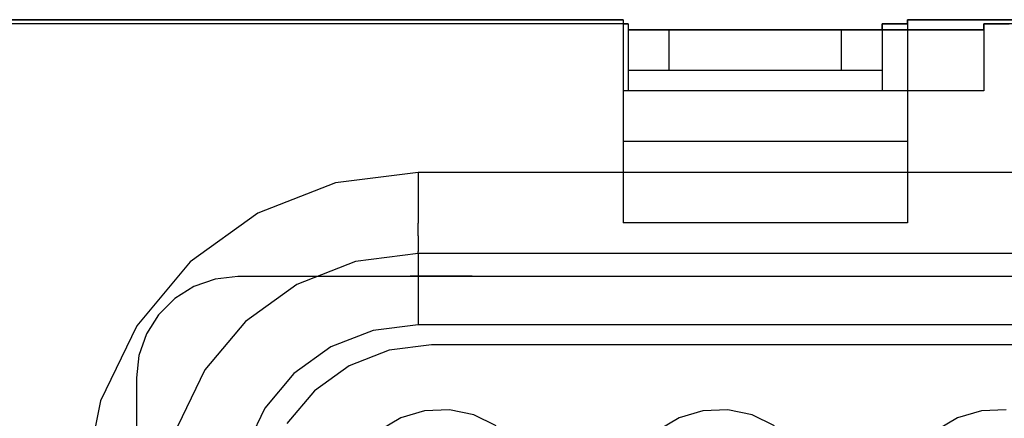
# Model space of a CAD drawing. Header units: inches. Extents: x 0 to 297, y -210 to 0.
# Tile 21 of 82: x 118.84 to 123.69, y -172.42 to -170.46. Entities that reach past the tile are written whole.
import ezdxf

# ---------------------------------------------------------------- set-up
doc = ezdxf.new("R2010")
doc.units = ezdxf.units.IN
doc.header["$MEASUREMENT"] = 0

msp = doc.modelspace()

# ---------------------------------------------------------------- linework, layer by layer
at = {"color": 18, "true_color": 0x000000}
for p, q in [((117.9608, -170.4601), (121.8108, -170.4601)), ((121.8108, -170.4601), (117.9608, -170.4601)), ((117.9608, -170.4601), (121.8108, -170.4601)), ((121.8108, -170.4601), (117.9608, -170.4601)), ((121.8108, -170.4601), (121.8108, -170.4801)), ((121.8108, -170.4601), (121.8108, -171.4601)), ((121.8108, -170.4601), (121.8108, -170.4801)), ((121.8108, -170.4601), (121.8108, -170.4801)), ((123.2108, -170.4801), (123.2108, -170.4601)), ((123.2108, -170.4601), (127.7108, -170.4601)), ((123.2108, -170.4601), (123.2108, -171.4601)), ((127.7108, -170.4601), (123.2108, -170.4601)), ((121.8358, -170.4801), (117.9108, -170.4801)), ((121.8108, -170.4801), (121.8358, -170.4801)), ((121.8358, -170.4801), (121.8108, -170.4801)), ((121.8108, -170.4801), (121.8358, -170.4801)), ((121.8358, -170.4801), (121.8358, -170.5101)), ((121.8358, -170.4801), (121.8358, -170.5101)), ((121.8358, -170.4801), (121.8358, -170.5101)), ((121.8358, -170.4801), (121.8358, -170.8101)), ((121.8358, -170.5101), (123.0858, -170.5101)), ((121.8358, -170.5101), (121.8358, -170.7101)), ((122.0368, -170.5101), (121.8358, -170.5101)), ((121.8358, -170.5101), (123.5858, -170.5101)), ((123.5858, -170.5101), (121.8358, -170.5101)), ((122.8848, -170.5101), (122.0368, -170.5101)), ((122.0368, -170.5101), (122.0368, -170.7101)), ((123.0858, -170.5101), (122.8848, -170.5101)), ((122.8848, -170.5101), (122.8848, -170.7101)), ((123.0858, -170.5101), (123.0858, -170.4801)), ((123.0858, -170.4801), (123.2108, -170.4801)), ((123.0858, -170.4801), (123.0858, -170.5101)), ((123.2108, -170.4801), (123.0858, -170.4801)), ((123.0858, -170.5101), (123.0858, -170.7101)), ((123.5858, -170.5101), (123.5858, -170.4801)), ((123.5858, -170.4801), (123.7108, -170.4801)), ((123.5858, -170.4801), (123.5858, -170.8101)), ((128.3358, -170.4801), (123.5858, -170.4801)), ((121.8358, -170.7101), (121.8358, -170.7126)), ((122.0368, -170.7101), (121.8358, -170.7101)), ((121.8358, -170.7101), (121.8358, -170.7876)), ((121.8358, -170.7126), (121.8358, -170.7201)), ((122.8848, -170.7101), (122.0368, -170.7101)), ((122.8848, -170.7101), (122.0368, -170.7101)), ((123.0858, -170.7101), (122.8848, -170.7101)), ((123.0858, -170.7101), (123.0858, -170.7126)), ((123.0858, -170.7101), (123.0858, -170.7876)), ((123.0858, -170.7126), (123.0858, -170.7201)), ((121.8358, -170.7201), (121.8358, -170.7321)), ((121.8358, -170.7321), (121.8358, -170.7476)), ((121.8358, -170.7476), (121.8358, -170.7666)), ((123.0858, -170.7201), (123.0858, -170.7321)), ((123.0858, -170.7321), (123.0858, -170.7476)), ((123.0858, -170.7476), (123.0858, -170.7666)), ((123.2108, -170.8101), (121.8108, -170.8101)), ((121.8358, -170.7666), (121.8358, -170.7876)), ((121.8358, -170.7876), (121.8358, -170.8101)), ((123.5858, -170.8101), (121.8358, -170.8101)), ((123.5858, -170.8101), (121.8358, -170.8101)), ((123.0858, -170.7666), (123.0858, -170.7876)), ((123.0858, -170.7876), (123.0858, -170.8101)), ((123.2108, -171.0601), (121.8108, -171.0601)), ((120.8033, -171.2126), (120.3963, -171.2636)), ((120.8033, -171.2126), (120.8033, -171.3016)), ((130.6183, -171.2126), (120.8033, -171.2126)), ((120.3963, -171.2636), (120.0143, -171.4136)), ((120.8033, -171.3016), (120.8033, -171.3861)), ((120.8033, -171.3861), (120.8033, -171.4621)), ((120.0143, -171.4136), (119.6808, -171.6531)), ((120.8033, -171.5251), (120.8033, -171.4621)), ((123.2108, -171.4601), (121.8108, -171.4601)), ((120.8033, -171.5251), (120.8033, -171.5731)), ((120.8033, -171.5731), (120.8033, -171.6026)), ((120.8033, -171.6126), (120.4948, -171.6511)), ((120.8033, -171.6126), (120.8033, -171.6026)), ((130.6183, -171.6126), (120.8033, -171.6126)), ((120.8033, -171.6126), (120.8033, -171.6216)), ((120.8033, -171.6216), (120.8033, -171.6471)), ((119.6808, -171.6531), (119.4173, -171.9676)), ((120.4948, -171.6511), (120.2053, -171.7646)), ((120.8033, -171.6471), (120.8033, -171.6891)), ((119.9158, -171.7251), (119.8043, -171.7376)), ((131.5058, -171.7251), (119.9158, -171.7251)), ((120.7673, -171.7236), (120.7628, -171.7236)), ((120.7628, -171.7236), (120.7628, -171.7251)), ((120.7803, -171.7236), (120.7673, -171.7236)), ((120.8013, -171.7236), (120.7803, -171.7236)), ((120.8288, -171.7236), (120.8013, -171.7236)), ((120.8033, -171.6891), (120.8033, -171.7446)), ((120.8613, -171.7236), (120.8288, -171.7236)), ((120.8973, -171.7236), (120.8613, -171.7236)), ((120.9343, -171.7236), (120.8973, -171.7236)), ((120.9703, -171.7236), (120.9343, -171.7236)), ((121.0028, -171.7236), (120.9703, -171.7236)), ((121.0303, -171.7236), (121.0028, -171.7236)), ((121.0513, -171.7236), (121.0303, -171.7236)), ((121.0643, -171.7236), (121.0513, -171.7236)), ((121.0688, -171.7236), (121.0643, -171.7236)), ((121.0688, -171.7236), (121.0688, -171.7251)), ((119.6988, -171.7746), (119.6043, -171.8341)), ((119.8043, -171.7376), (119.6988, -171.7746)), ((120.2053, -171.7646), (119.9533, -171.9461)), ((120.8033, -171.7446), (120.8033, -171.8106)), ((120.8033, -171.8106), (120.8033, -171.8846)), ((119.6043, -171.8341), (119.5248, -171.9136)), ((119.5248, -171.9136), (119.4653, -172.0081)), ((120.8033, -171.8846), (120.8033, -171.9626)), ((119.4173, -171.9676), (119.2393, -172.3371)), ((119.9533, -171.9461), (119.7533, -172.1846)), ((120.8033, -171.9626), (120.5813, -171.9906)), ((130.6183, -171.9626), (120.8033, -171.9626)), ((119.4653, -172.0081), (119.4283, -172.1136)), ((120.5813, -171.9906), (120.3728, -172.0721)), ((120.3728, -172.0721), (120.1913, -172.2031)), ((120.8683, -172.0626), (120.6593, -172.0886)), ((130.5533, -172.0626), (120.8683, -172.0626)), ((119.4283, -172.1136), (119.4158, -172.2251)), ((120.6593, -172.0886), (120.4628, -172.1656)), ((120.4628, -172.1656), (120.2918, -172.2886)), ((119.7533, -172.1846), (119.6183, -172.4646)), ((120.1913, -172.2031), (120.0473, -172.3741)), ((119.4158, -172.2251), (119.4158, -175.2851)), ((120.2918, -172.2886), (120.1563, -172.4501)), ((119.2393, -172.3371), (119.1578, -172.7391)), ((120.0473, -172.3741), (119.9503, -172.5761)), ((120.8343, -172.3866), (120.7168, -172.4216)), ((120.9568, -172.3816), (120.8343, -172.3866)), ((121.0763, -172.4071), (120.9568, -172.3816)), ((121.1868, -172.4606), (121.0763, -172.4071)), ((122.2043, -172.3866), (122.0868, -172.4216)), ((122.3268, -172.3816), (122.2043, -172.3866)), ((122.4463, -172.4071), (122.3268, -172.3816)), ((122.5568, -172.4606), (122.4463, -172.4071)), ((123.5743, -172.3866), (123.4568, -172.4216)), ((123.6968, -172.3816), (123.5743, -172.3866)), ((120.7168, -172.4216), (120.6118, -172.4846)), ((122.0868, -172.4216), (121.9818, -172.4846)), ((123.4568, -172.4216), (123.3518, -172.4846))]:
    msp.add_line(p, q, dxfattribs=at)

doc.saveas('drawing.dxf')
